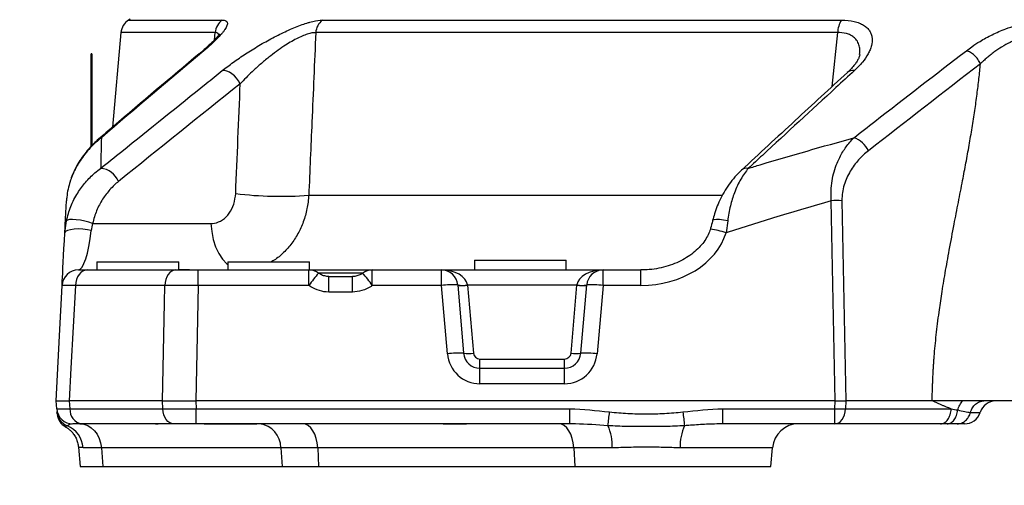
# Model space of a CAD drawing. Extents: x 0 to 8410, y 0 to 5940.
# Tile 8 of 158: x 652 to 952, y 1527 to 1669. Entities that reach past the tile are written whole.
import ezdxf

# ---------------------------------------------------------------- set-up
doc = ezdxf.new("R2010")
doc.units = 0
doc.header["$LTSCALE"] = 10
doc.layers.get('0').update_dxf_attribs({"linetype": 'CONTINUOUS'})
doc.styles.add('SLDTEXTSTYLE0', font='TXT', dxfattribs={"width": 0.605})
doc.dimstyles.new('SLDDIMSTYLE1', dxfattribs={"dimtxt": 50, "dimasz": 50, "dimexe": 0, "dimexo": 0.0625, "dimgap": 12.5, "dimtad": 1, "dimdec": 1, "dimrnd": 1e-09, "dimzin": 12, "dimtxsty": 'SLDTEXTSTYLE0', "dimsah": 1, "dimcen": 0.09, "dimazin": 3, "dimtfac": 1, "dimtofl": 0, "dimtmove": 0, "dimatfit": 3, "dimtolj": 1, "dimtzin": 12})

# ---------------------------------------------------------------- blocks, each defined once
blk = doc.blocks.new('_D_20')
at = {"color": 7, "linetype": 'CONTINUOUS'}
for p, q in [((286.65, 2500.02), (286.65, 1272.39)), ((1938.65, 2492.02), (1938.65, 1272.39)), ((1938.65, 1287.39), (286.65, 1287.39))]:
    blk.add_line(p, q, dxfattribs=at)
for points in [[(286.65, 1287.39), (336.65, 1279.89), (336.65, 1294.89)], [(1938.65, 1287.39), (1888.65, 1294.89), (1888.65, 1279.89)]]:
    blk.add_solid(points, dxfattribs=at)
at = {"color": 7, "linetype": 'CONTINUOUS', "insert": (1036.26, 1351.84), "char_height": 50, "attachment_point": 1, "style": 'SLDTEXTSTYLE0'}
blk.add_mtext('1652', dxfattribs=at)

msp = doc.modelspace()

# ---------------------------------------------------------------- linework, layer by layer
at = {"color": 7, "linetype": 'CONTINUOUS'}
for p, q in [((685.289582, 1669.622039), (684.836736, 1669.341196)), ((682.491025, 1665.527796), (679.966172, 1636.668687)), ((673.34803, 1630.754192), (673.34803, 1659.02174)), ((673.64802, 1659.02174), (673.34803, 1659.02174)), ((673.64802, 1659.02174), (673.64802, 1631.080409)), ((665.337791, 1604.345393), (665.818533, 1608.035495)), ((675.14803, 1595.521738), (675.14803, 1593.021737)), ((675.14803, 1595.521738), (687.648019, 1595.521738)), ((687.648019, 1595.521738), (700.148007, 1595.521738)), ((700.148007, 1593.021737), (700.148007, 1595.521738)), ((715.148022, 1595.521738), (715.148022, 1593.021737)), ((715.148022, 1595.521738), (727.64801, 1595.521738)), ((727.64801, 1595.521738), (740.148028, 1595.521738)), ((740.148028, 1593.021737), (740.148028, 1595.521738)), ((790.608903, 1596.021739), (790.608903, 1593.021737)), ((790.608903, 1596.021739), (818.6089, 1596.021739)), ((818.6089, 1593.021737), (818.6089, 1596.021739)), ((672.198495, 1593.021737), (699.309399, 1593.021737)), ((699.309399, 1593.021737), (700.148007, 1593.021737)), ((703.418633, 1593.021737), (700.148007, 1593.096924)), ((706.148376, 1593.021737), (739.966472, 1593.021737)), ((739.966472, 1593.021737), (759.329578, 1593.021737)), ((759.329578, 1593.021737), (780.441692, 1593.021737)), ((780.441692, 1593.021737), (829.85433, 1593.021737)), ((829.85433, 1593.021737), (841.451486, 1593.021737)), ((746.057441, 1591.021736), (753.238579, 1591.021736)), ((785.422673, 1588.457518), (787.248691, 1567.585961)), ((823.04733, 1567.585961), (824.873348, 1588.457518)), ((792.229673, 1563.021737), (818.066379, 1563.021737)), ((662.861129, 1550.58596), (662.648013, 1553.021689)), ((695.171555, 1553.021737), (666.699698, 1553.021737)), ((705.416938, 1553.021737), (705.402484, 1553.021689)), ((900.791382, 1553.021737), (705.416938, 1553.021737)), ((930.442562, 1553.021737), (904.053619, 1553.021737)), ((698.672345, 1546.021738), (670.537403, 1546.021738)), ((819.67034, 1546.021738), (705.486765, 1546.021738)), ((900.716668, 1546.021738), (866.432806, 1546.021738)), ((933.011939, 1546.021738), (900.716668, 1546.021738)), ((935.078656, 1546.021738), (933.011939, 1546.021738)), ((669.504841, 1538.873727), (670.016816, 1533.021738)), ((881.16399, 1533.021738), (881.662434, 1538.718984)), ((670.016816, 1533.021738), (676.913937, 1533.021738)), ((676.913937, 1533.021738), (731.736591, 1533.021738)), ((731.736591, 1533.021738), (742.924621, 1533.021738)), ((742.924621, 1533.021738), (821.184655, 1533.021738)), ((821.184655, 1533.021738), (881.16399, 1533.021738))]:
    msp.add_line(p, q, dxfattribs=at)
at = {"color": 8, "linetype": 'CONTINUOUS'}
for p, q in [((684.836736, 1669.341196), (713.482013, 1669.341196)), ((744.065305, 1669.341196), (902.752956, 1669.341196)), ((711.287459, 1665.527796), (682.491025, 1665.527796)), ((711.044212, 1663.242047), (711.287459, 1665.52793)), ((901.574796, 1665.527796), (742.036929, 1665.527796)), ((899.934714, 1649.116119), (901.574796, 1665.527796)), ((707.877984, 1660.017063), (707.094988, 1659.572144)), ((739.905199, 1615.842846), (866.218498, 1615.842846)), ((900.791382, 1553.021737), (899.599304, 1614.194055)), ((902.861541, 1614.194055), (904.053619, 1553.021737)), ((673.854192, 1607.236696), (710.011294, 1607.236696)), ((867.955019, 1608.035495), (867.443343, 1604.345393)), ((706.148376, 1588.283417), (706.148376, 1593.021737)), ((739.966472, 1588.283417), (739.966472, 1593.021737)), ((759.329578, 1588.283417), (759.329578, 1593.021737)), ((780.441692, 1588.283417), (780.441692, 1593.021737)), ((829.85433, 1588.283417), (829.85433, 1593.021737)), ((841.451486, 1588.283417), (841.451486, 1593.021737)), ((756.444266, 1592.021738), (743.024191, 1592.021738)), ((746.057441, 1586.283417), (746.057441, 1591.021736)), ((753.238579, 1586.283417), (753.238579, 1591.021736)), ((695.889881, 1588.283417), (668.559989, 1588.283417)), ((739.966472, 1588.283417), (706.148376, 1588.283417)), ((753.238579, 1586.283417), (746.057441, 1586.283417)), ((780.441692, 1588.283417), (759.329578, 1588.283417)), ((782.26774, 1567.41186), (780.441692, 1588.283417)), ((788.41125, 1588.457518), (788.423439, 1588.370522)), ((788.423439, 1588.370522), (790.237298, 1567.638156)), ((821.872612, 1588.370522), (788.423439, 1588.370522)), ((820.058753, 1567.638156), (821.872612, 1588.370522)), ((821.872612, 1588.370522), (821.884771, 1588.457518)), ((829.85433, 1588.283417), (828.028312, 1567.41186)), ((841.451486, 1588.283417), (829.85433, 1588.283417)), ((792.229673, 1563.021737), (792.229673, 1565.81247)), ((792.229673, 1565.81247), (818.066379, 1565.81247)), ((818.066379, 1563.021737), (818.066379, 1565.81247)), ((792.229673, 1558.283418), (792.229673, 1563.021737)), ((818.066379, 1558.283418), (818.066379, 1563.021737)), ((818.066379, 1558.283418), (792.229673, 1558.283418)), ((666.689595, 1553.021687), (666.904082, 1550.58596)), ((695.265134, 1550.58596), (695.182344, 1553.021687)), ((705.402484, 1553.021689), (705.486765, 1550.58596)), ((900.716668, 1550.58596), (900.795912, 1553.021723)), ((904.050192, 1553.021723), (903.970947, 1550.58596)), ((666.904082, 1550.58596), (695.265134, 1550.58596)), ((705.486765, 1550.58596), (819.67034, 1550.58596)), ((705.486765, 1546.021738), (705.486765, 1550.58596)), ((819.67034, 1546.021738), (819.67034, 1550.58596)), ((866.432806, 1550.58596), (900.716668, 1550.58596)), ((866.432806, 1546.021738), (866.432806, 1550.58596)), ((900.716668, 1546.021738), (900.716668, 1550.58596)), ((903.970947, 1550.58596), (936.266219, 1550.58596)), ((693.180998, 1545.93356), (692.813983, 1546.021738)), ((693.883707, 1545.93356), (693.180998, 1545.93356)), ((722.576162, 1545.93356), (707.952937, 1545.93356)), ((722.576162, 1545.93356), (722.209146, 1546.021738)), ((782.910278, 1545.93356), (782.653173, 1546.021738)), ((788.123658, 1545.93356), (782.910278, 1545.93356)), ((788.123658, 1545.93356), (787.866553, 1546.021738)), ((676.505705, 1538.718984), (670.937141, 1538.718984)), ((731.328359, 1538.718984), (676.505705, 1538.718984)), ((676.505705, 1538.718984), (676.913937, 1533.021738)), ((742.638638, 1538.718984), (731.328359, 1538.718984)), ((731.328359, 1538.718984), (731.736591, 1533.021738)), ((820.898672, 1538.718984), (742.638638, 1538.718984)), ((742.638638, 1538.718984), (742.924621, 1533.021738)), ((832.68105, 1538.718984), (820.898672, 1538.718984)), ((820.898672, 1538.718984), (821.184655, 1533.021738)), ((881.662434, 1538.718984), (853.422096, 1538.718984))]:
    msp.add_line(p, q, dxfattribs=at)
at = {"color": 8, "linetype": 'CONTINUOUS', "flags": 128}
for points in [[(712.452521, 1664.850284), (712.449005, 1664.941882), (712.083866, 1665.376757), (711.76972, 1665.489157), (711.289813, 1665.52781), (711.289784, 1665.52781), (711.289784, 1665.52781)], [(718.971332, 1649.939817), (718.471577, 1650.798959), (717.861881, 1651.611728), (717.167487, 1652.344485), (716.417124, 1652.966899), (715.641847, 1653.453228), (714.873751, 1653.783341), (714.144608, 1653.943573), (713.484605, 1653.927301)], [(676.511904, 1633.426112), (676.006099, 1633.231168), (675.631156, 1632.97454)], [(673.854192, 1607.236696), (672.732642, 1607.619752), (671.462109, 1607.955602), (670.135667, 1608.219658), (668.850382, 1608.392594), (667.700341, 1608.461742), (666.769793, 1608.422046), (666.126808, 1608.276409), (665.818533, 1608.035495)], [(710.011294, 1607.236696), (710.229059, 1604.732555), (710.709532, 1602.321823), (711.439063, 1600.072947), (712.39694, 1598.049802), (713.555922, 1596.309831), (714.883169, 1594.902442), (715.148022, 1594.678779)], [(867.955019, 1608.035495), (866.65993, 1608.276409), (865.478536, 1608.422046), (864.497324, 1608.461742), (863.788118, 1608.392594), (863.402834, 1608.219658), (863.3446, 1608.115961)], [(673.429599, 1605.068219), (672.23533, 1605.328252), (670.894673, 1605.492619), (669.510683, 1605.548699), (668.189754, 1605.492179), (667.033394, 1605.32741), (666.130474, 1605.067042), (665.550401, 1604.731095), (665.337791, 1604.345393)], [(672.198495, 1593.021737), (671.511074, 1592.931942), (670.84836, 1592.665785), (670.234134, 1592.232824), (669.69048, 1591.648609), (669.236889, 1590.934125), (668.889692, 1590.115038), (668.661317, 1589.22076), (668.559989, 1588.283417)], [(699.309399, 1593.021737), (698.663344, 1592.931942), (698.040535, 1592.665785), (697.463264, 1592.232824), (696.952333, 1591.648609), (696.526041, 1590.934125), (696.199735, 1590.115038), (695.985099, 1589.22076), (695.889881, 1588.283417)], [(668.559989, 1588.283417), (667.229792, 1563.069603), (666.699698, 1553.021737)], [(695.171555, 1553.021737), (695.781639, 1582.97388), (695.889881, 1588.283417)], [(706.148376, 1588.283417), (705.829134, 1572.901), (705.416938, 1553.021737)], [(698.672345, 1546.021738), (698.041727, 1546.107463), (697.432717, 1546.361699), (696.866234, 1546.775727), (696.361651, 1547.335351), (695.936342, 1548.021382), (695.604821, 1548.810295), (695.378503, 1549.675037), (695.265134, 1550.58596)], [(900.716668, 1546.021738), (901.318988, 1546.107463), (901.900654, 1546.361699), (902.441715, 1546.775727), (902.923619, 1547.335351), (903.329855, 1548.021382), (903.646489, 1548.810295), (903.86266, 1549.675037), (903.970947, 1550.58596)], [(669.978371, 1546.021738), (671.186467, 1545.884578), (672.353169, 1545.477801), (673.43842, 1544.815355), (674.404999, 1543.919956), (675.219824, 1542.822308), (675.854912, 1541.560047), (676.288476, 1540.176458), (676.505705, 1538.718984)], [(742.638638, 1538.718984), (742.486467, 1540.176458), (742.182752, 1541.560047), (741.737863, 1542.822308), (741.167059, 1543.919956), (740.48995, 1544.815355), (739.729693, 1545.477801), (738.912424, 1545.884578), (738.066127, 1546.021738)], [(820.898672, 1538.718984), (820.746531, 1540.176458), (820.442786, 1541.560047), (819.997897, 1542.822308), (819.427123, 1543.919956), (818.749984, 1544.815355), (817.989757, 1545.477801), (817.172458, 1545.884578), (816.326162, 1546.021738)]]:
    msp.add_lwpolyline(points, dxfattribs=at)
at = {"color": 7, "linetype": 'CONTINUOUS', "flags": 128}
for points in [[(664.495995, 1588.283417), (664.504161, 1588.438922), (664.528479, 1588.903011), (664.568593, 1589.668476), (664.623877, 1590.723408), (664.693465, 1592.051399), (664.776316, 1593.631809), (664.871057, 1595.440053), (664.976289, 1597.448018), (665.090372, 1599.624475), (665.211489, 1601.935578), (665.337791, 1604.345393)], [(662.648013, 1553.021737), (663.689842, 1572.901), (664.495995, 1588.283417)]]:
    msp.add_lwpolyline(points, dxfattribs=at)
at = {"color": 7, "linetype": 'CONTINUOUS'}
for centre, radius, start, end in [((687.472, 1665.092023), 5, 121.80643182, 175), ((669.489155, 1588.021738), 5, 90, 177), ((739.966459, 1588.021738), 5, 53.98562803, 90), ((759.329583, 1588.021738), 5, 90, 126.01437197), ((780.441705, 1588.021738), 5, 5, 90), ((829.854337, 1588.021738), 5, 90, 175), ((792.229677, 1568.021738), 5, 185, 270), ((818.066365, 1568.021738), 5, 270, 355), ((949.871526, 1548.021769), 4.999969, 90.02744293, 162.61871749), ((667.842097, 1551.021738), 5, 185, 270), ((667.975075, 1549.501793), 5, 186.75471048, 240.59898559), ((940.332152, 1551.021738), 5.000004, 269.99999662, 342.37517171), ((889.631992, 1538.021738), 8, 90, 175)]:
    msp.add_arc(centre, radius, start, end, dxfattribs=at)
at = {"color": 8, "linetype": 'CONTINUOUS'}
for centre, radius, start, end in [((747.174596, 1665.241187), 5.145655, 127.17529765, 176.8070247), ((908.315561, 1665.533917), 6.740768, 145.61062632, 180.05202851), ((906.185163, 1651.420134), 2.55459, 78.94278236, 130.86046732), ((904.304234, 1626.519388), 7.259556, 23.7109567, 72.06336815), ((675.80302, 1617.658192), 6.42595, 22.1177033, 85.58957485), ((873.792377, 1621.571865), 2.534118, 79.69583453, 131.05887928), ((731.376167, 1728.942983), 113.421273, 263.00827406, 274.31258819), ((901.230422, 1538.674899), 75.536769, 88.76267593, 91.23732407), ((859.581386, 1582.820132), 22.916092, 69.93561927, 82.28754533), ((768.963316, 1568.777685), 34.946967, 138.21116875, 146.07188262), ((730.318752, 1568.767205), 34.964418, 33.92957771, 41.78637063), ((783.767997, 1564.458099), 24.056394, 86.05589843, 97.94781801), ((786.916962, 1597.105744), 8.776372, 260.19690853, 279.80309147), ((786.740841, 1599.125861), 10.886159, 263.10980715, 278.89145641), ((823.555213, 1599.126044), 10.886341, 261.10867636, 276.89006008), ((823.37906, 1597.10563), 8.77626, 260.19678232, 279.80321768), ((826.528017, 1564.457884), 24.056607, 82.05223496, 93.9440486), ((792.229677, 1568.283418), 10, 185, 270), ((785.594029, 1543.586717), 24.056218, 86.05590236, 97.94783801), ((788.554693, 1578.393929), 10.886588, 263.10996017, 278.89114065), ((792.229677, 1567.812468), 2, 185, 270), ((818.066365, 1567.812468), 2, 270, 355), ((818.066365, 1568.283418), 10, 270, 355), ((821.741338, 1578.393496), 10.886157, 261.10861408, 276.89026515), ((824.701999, 1543.586327), 24.056607, 82.05223496, 93.9440486), ((671.24606, 1550.314113), 4.35048, 176.41744004, 260.62520746), ((902.343807, 1595.95318), 45.39639, 267.94591126, 272.05408874), ((667.889982, 1550.090635), 4.966557, 185.08036106, 249.24863891), ((603.03895, 1574.735362), 230.172839, 352.68939306, 353.74340611), ((1082.902841, 1574.714551), 230.010176, 186.25582117, 187.31057876), ((662.987434, 1538.119633), 7.972269, 4.31153179, 66.78263671), ((724.058682, 1538.801249), 7.270142, 359.35165378, 83.21472104), ((817.945719, 1539.280259), 14.746017, 357.81863159, 24.71770947), ((868.15774, 1539.280256), 14.74633, 155.28283641, 182.18131079)]:
    msp.add_arc(centre, radius, start, end, dxfattribs=at)
for centre, major_axis, ratio, start_param, end_param in [((670.53731, 1608.021738), (1.096463, 14.998239), 0.2096321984, 3.1569168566, 4.5295170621), ((842.306523, 1608.283418), (25.793294, 1.645817), 0.7727654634, 4.6300049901, 6.0026051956), ((780.441705, 1588.021738), (8, 0), 0.625, 0.0872664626, 1.5707963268), ((829.854337, 1588.021738), (8, 0), 0.625, 1.5707963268, 3.054326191)]:
    msp.add_ellipse(centre, major_axis=major_axis, ratio=ratio, start_param=start_param, end_param=end_param, dxfattribs=at)
at = {"color": 7, "linetype": 'CONTINUOUS'}
for centre, major_axis, ratio, start_param, end_param in [((901.483722, 1517.231966), (-0.706122, 35.789636), 0.1396778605, 6.2795244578, 6.2804294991), ((900.784575, 1553.109213), (5.001584, -0.032599), 0.0174769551, 4.7147682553, 5.4239302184), ((901.483722, 1517.231966), (2.598748, 35.788727), 0.1052365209, 0.0076414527, 0.008546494), ((775.800986, 1538.021738), (19.853336, 0.779618), 0.401036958, 1.4647618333, 1.4731891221)]:
    msp.add_ellipse(centre, major_axis=major_axis, ratio=ratio, start_param=start_param, end_param=end_param, dxfattribs=at)
at = {"color": 8, "linetype": 'CONTINUOUS'}
for points, knots in [([(713.482022, 1669.341191), (713.931017, 1669.341191), (714.285175, 1669.274515), (714.789706, 1669.019139), (714.943824, 1668.831117), (715.035311, 1668.463724), (715.042422, 1668.326972), (715.009988, 1668.02508), (714.970235, 1667.860228), (714.786101, 1667.334552), (714.577037, 1666.93995), (714.147206, 1666.28932), (713.984464, 1666.062608), (713.621361, 1665.590299), (713.420372, 1665.34406), (712.77312, 1664.589959), (712.280494, 1664.063502), (710.64529, 1662.42419), (709.346475, 1661.251887), (707.87799, 1660.017058)], [0, 0, 0, 0, 0.125, 0.125, 0.25, 0.25, 0.3125, 0.3125, 0.375, 0.375, 0.5, 0.5, 0.5625, 0.5625, 0.625, 0.625, 0.75, 0.75, 1, 1, 1, 1]), ([(713.482022, 1669.341191), (712.867551, 1668.933428), (712.343555, 1668.370692), (711.585889, 1667.052738), (711.3528, 1666.298529), (711.289782, 1665.527804)], [0, 0, 0, 0, 0.5, 0.5, 1, 1, 1, 1]), ([(713.484606, 1653.927302), (714.539192, 1654.771967), (715.662572, 1655.622569), (717.449256, 1656.907576), (718.06386, 1657.338782), (719.31822, 1658.197404), (719.956598, 1658.623953), (721.905542, 1659.895214), (723.24949, 1660.731668), (725.340032, 1661.967345), (726.046399, 1662.374162), (727.462165, 1663.167348), (728.173962, 1663.555151), (729.605981, 1664.311879), (730.326198, 1664.680816), (731.776061, 1665.397624), (732.495542, 1665.740441), (733.920443, 1666.391731), (734.626315, 1666.700441), (736.02386, 1667.280563), (736.717421, 1667.552446), (738.053066, 1668.041267), (738.699541, 1668.260145), (739.635455, 1668.547674), (739.941778, 1668.636701), (740.542617, 1668.800451), (740.837524, 1668.875212), (742.257397, 1669.206132), (743.240472, 1669.341191), (744.065299, 1669.341191)], [0, 0, 0, 0, 0.125, 0.125, 0.1875, 0.1875, 0.25, 0.25, 0.375, 0.375, 0.4375, 0.4375, 0.5, 0.5, 0.5625, 0.5625, 0.625, 0.625, 0.6875, 0.6875, 0.75, 0.75, 0.8125, 0.8125, 0.84375, 0.84375, 0.875, 0.875, 1, 1, 1, 1]), ([(902.752962, 1669.341191), (904.178098, 1669.341191), (905.459056, 1669.20518), (906.886608, 1668.872195), (907.16442, 1668.796957), (907.694873, 1668.632101), (907.94788, 1668.542507), (908.671951, 1668.253281), (909.108193, 1668.033283), (909.696956, 1667.665163), (909.882243, 1667.536082), (910.231194, 1667.2654), (910.394986, 1667.123551), (910.848178, 1666.685782), (911.102134, 1666.375905), (911.522949, 1665.723864), (911.689759, 1665.381682), (911.94117, 1664.667139), (912.025627, 1664.292759), (912.157289, 1663.152629), (912.088212, 1662.36408), (911.782176, 1661.145567), (911.646039, 1660.733371), (911.391898, 1660.10635), (911.298845, 1659.895885), (911.096075, 1659.472054), (910.986069, 1659.258184), (910.398497, 1658.189318), (909.809895, 1657.335185), (908.760526, 1656.055439), (908.382772, 1655.629097), (907.570761, 1654.776858), (907.135631, 1654.350242), (906.675109, 1653.927302)], [0, 0, 0, 0, 0.125, 0.125, 0.15625, 0.15625, 0.1875, 0.1875, 0.25, 0.25, 0.28125, 0.28125, 0.3125, 0.3125, 0.375, 0.375, 0.4375, 0.4375, 0.5, 0.5, 0.625, 0.625, 0.6875, 0.6875, 0.71875, 0.71875, 0.75, 0.75, 0.875, 0.875, 0.9375, 0.9375, 1, 1, 1, 1]), ([(940.892329, 1660.017063), (941.439352, 1660.425333), (942.749508, 1661.403167), (945.327465, 1663.073555), (948.753447, 1664.946506), (952.51072, 1666.56744), (956.103616, 1667.760085), (959.547969, 1668.619903), (963.209683, 1669.218137), (965.660519, 1669.300182), (966.885706, 1669.341196)], [0, 0, 0, 0, 0.0837732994, 0.2006428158, 0.3579085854, 0.5149684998, 0.6283286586, 0.7416232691, 0.8708359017, 1, 1, 1, 1]), ([(742.036929, 1665.527796), (741.668864, 1665.517263), (740.917616, 1665.495766), (739.483167, 1665.116023), (737.87294, 1664.498181), (736.11132, 1663.647656), (734.232457, 1662.590765), (732.166673, 1661.287118), (729.973645, 1659.759345), (727.544323, 1657.912499), (725.046163, 1655.841557), (722.015495, 1653.121978), (720.132383, 1651.153501), (718.971332, 1649.939817)], [0, 0, 0, 0, 0.0651194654, 0.132913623, 0.1995310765, 0.268285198, 0.3410939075, 0.4154894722, 0.5047471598, 0.59561686, 0.706320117, 0.8189288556, 1, 1, 1, 1]), ([(742.036929, 1665.527796), (741.644782, 1656.41781), (740.931884, 1639.856414), (740.223789, 1623.294493), (739.905199, 1615.842846)], [0, 0, 0, 0, 0.5500735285, 1, 1, 1, 1]), ([(908.254957, 1658.861538), (908.317483, 1659.498956), (908.433543, 1660.68212), (907.988627, 1662.240724), (907.261329, 1663.478536), (906.195953, 1664.440029), (904.639151, 1665.237216), (902.97435, 1665.542198), (901.768223, 1665.529786), (901.574796, 1665.527796)], [0, 0, 0, 0, 0.1824170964, 0.3385988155, 0.498724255, 0.6256049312, 0.7565239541, 0.9609535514, 1, 1, 1, 1]), ([(966.051153, 1665.527804), (965.930702, 1665.528867), (965.805917, 1665.528806), (965.560115, 1665.526359), (965.190849, 1665.519256), (964.819912, 1665.502001), (964.075846, 1665.454271), (963.576882, 1665.404848), (962.573232, 1665.271917), (962.068545, 1665.188408), (961.053464, 1664.987743), (960.541976, 1664.870182), (959.022284, 1664.473547), (958.037935, 1664.15409), (956.598074, 1663.604934), (956.124278, 1663.41013), (955.18834, 1662.998289), (954.724796, 1662.780467), (953.371738, 1662.105859), (952.513329, 1661.625683), (950.868945, 1660.614934), (950.083085, 1660.084278), (948.951608, 1659.255515), (948.581671, 1658.973211), (947.861202, 1658.401929), (947.510465, 1658.112856), (946.826402, 1657.52846), (946.493078, 1657.233137), (946.005149, 1656.785862), (945.764202, 1656.561151), (945.527612, 1656.334898), (945.370837, 1656.183727), (945.292152, 1656.107216), (945.21548, 1656.032057)], [0, 0, 0, 0, 0.015625, 0.015625, 0.03125, 0.0625, 0.0625, 0.125, 0.125, 0.1875, 0.1875, 0.25, 0.25, 0.375, 0.375, 0.4375, 0.4375, 0.5, 0.5, 0.625, 0.625, 0.75, 0.75, 0.8125, 0.8125, 0.875, 0.875, 0.9375, 0.9375, 0.96875, 0.984375, 0.984375, 1, 1, 1, 1]), ([(906.539922, 1633.426112), (908.672496, 1635.089309), (920.099199, 1644.00101), (931.565771, 1652.833217), (940.892329, 1660.017063)], [0, 0, 0, 0, 0.1866307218, 1, 1, 1, 1]), ([(945.212258, 1656.029578), (944.994227, 1656.498391), (944.718672, 1656.962501), (944.080989, 1657.833355), (943.718978, 1658.23994), (942.946025, 1658.95341), (942.535225, 1659.260164), (941.707428, 1659.742013), (941.290582, 1659.917019), (940.892327, 1660.017065)], [0, 0, 0, 0, 0.25, 0.25, 0.5, 0.5, 0.75, 0.75, 1, 1, 1, 1]), ([(930.442568, 1553.021738), (930.453716, 1553.531609), (930.475741, 1554.538942), (930.517242, 1556.030448), (930.564507, 1557.484044), (930.618128, 1558.899675), (930.67795, 1560.277355), (930.744017, 1561.617081), (930.816304, 1562.918856), (930.894864, 1564.182672), (930.979509, 1565.408567), (931.124727, 1567.295723), (931.354976, 1569.885556), (931.698714, 1573.217767), (932.100171, 1576.639282), (932.643835, 1580.815462), (933.406155, 1585.96275), (934.452095, 1592.298555), (935.714401, 1599.391097), (936.866558, 1605.480155), (937.804919, 1610.325417), (938.454191, 1613.676205), (939.105131, 1617.02634), (939.716871, 1620.152677), (940.278943, 1623.057309), (940.782832, 1625.741466), (941.273807, 1628.424482), (941.75094, 1631.106713), (942.215987, 1633.791615), (942.662303, 1636.461594), (943.082704, 1639.099144), (943.474282, 1641.681217), (943.83682, 1644.207891), (944.170327, 1646.679158), (944.474969, 1649.094986), (944.750105, 1651.455514), (944.998052, 1653.760243), (945.141589, 1655.280936), (945.2124, 1656.031136)], [0, 0, 0, 0, 0.0144699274, 0.0285876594, 0.0423537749, 0.0557688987, 0.0688337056, 0.0815489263, 0.0939153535, 0.105933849, 0.1176053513, 0.1289308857, 0.1599153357, 0.1918585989, 0.2247714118, 0.2586635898, 0.3127962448, 0.374589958, 0.4440662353, 0.52124016, 0.5542505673, 0.5872609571, 0.6202713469, 0.6532817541, 0.6797229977, 0.7061081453, 0.7324381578, 0.7587140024, 0.7849366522, 0.8112200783, 0.8369005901, 0.8619804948, 0.8864622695, 0.9103485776, 0.9336422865, 0.9563464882, 0.9784645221, 1, 1, 1, 1]), ([(676.297178, 1624.065113), (678.445294, 1625.793707), (689.185858, 1634.436663), (701.581432, 1644.391184), (711.834187, 1652.605084), (713.484605, 1653.927301)], [0, 0, 0, 0, 0.1733877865, 0.8669375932, 1, 1, 1, 1]), ([(906.675106, 1653.927301), (904.799599, 1652.204293), (895.422064, 1643.58925), (884.61313, 1633.632982), (875.683152, 1625.391734), (874.245664, 1624.065113)], [0, 0, 0, 0, 0.1733874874, 0.8669374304, 1, 1, 1, 1]), ([(676.511904, 1633.426112), (675.344201, 1632.437303), (672.971838, 1630.428391), (670.250068, 1626.926564), (668.238913, 1623.405891), (667.03915, 1620.467929), (666.294626, 1617.732275), (665.961703, 1615.756379), (665.879782, 1614.568729), (665.853938, 1614.194055)], [0, 0, 0, 0, 0.22118985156, 0.4493800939, 0.59847978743, 0.75144911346, 0.85132700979, 0.95309732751, 1, 1, 1, 1]), ([(676.511904, 1633.426112), (676.451643, 1630.735971), (676.383681, 1627.702081), (676.305982, 1624.435254), (676.297178, 1624.065113)], [0, 0, 0, 0, 0.8866971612, 1, 1, 1, 1]), ([(874.245664, 1624.065113), (875.460424, 1624.435254), (886.181782, 1627.702081), (896.972141, 1630.735971), (906.539922, 1633.426112)], [0, 0, 0, 0, 0.1133028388, 1, 1, 1, 1]), ([(899.599304, 1614.194055), (899.552901, 1615.212054), (899.458476, 1617.28355), (899.802568, 1620.269777), (900.441655, 1623.098157), (901.489816, 1626.102102), (903.061441, 1629.182998), (904.86447, 1631.693861), (906.104875, 1632.976317), (906.539922, 1633.426112)], [0, 0, 0, 0, 0.1271983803, 0.2588323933, 0.3853416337, 0.5144762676, 0.7025020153, 0.8956584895, 1, 1, 1, 1]), ([(910.950986, 1629.438623), (909.889491, 1628.608247), (908.890953, 1627.682579), (907.036149, 1625.615895), (906.17881, 1624.476504), (905.037122, 1622.548972), (904.68742, 1621.879836), (904.061869, 1620.484348), (903.785457, 1619.757502), (903.323446, 1618.231136), (903.143427, 1617.448665), (902.904744, 1615.850861), (902.845171, 1615.033919), (902.861537, 1614.194057)], [0, 0, 0, 0, 0.25, 0.25, 0.5, 0.5, 0.625, 0.625, 0.75, 0.75, 0.875, 0.875, 1, 1, 1, 1]), ([(665.818533, 1608.035495), (666.216656, 1609.512474), (667.029632, 1612.528497), (669.122139, 1616.461992), (671.639593, 1619.884893), (674.060188, 1622.346401), (675.701463, 1623.607417), (676.297178, 1624.065113)], [0, 0, 0, 0, 0.2238703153, 0.4571479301, 0.6653862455, 0.8785490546, 1, 1, 1, 1]), ([(874.245664, 1624.065113), (873.458661, 1623.024592), (871.855983, 1620.905642), (870.033753, 1616.93485), (868.648178, 1612.620624), (868.188993, 1609.583193), (867.955019, 1608.035495)], [0, 0, 0, 0, 0.264891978, 0.5394345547, 0.7653226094, 1, 1, 1, 1]), ([(681.756091, 1620.077627), (680.82802, 1619.331142), (679.957102, 1618.503702), (678.330051, 1616.686235), (677.573726, 1615.696479), (676.537728, 1614.072339), (676.208509, 1613.505965), (675.60029, 1612.34652), (675.319424, 1611.750821), (674.551743, 1609.912231), (674.137552, 1608.619424), (673.854183, 1607.236699)], [0, 0, 0, 0, 0.25, 0.25, 0.5, 0.5, 0.625, 0.625, 0.75, 0.75, 1, 1, 1, 1]), ([(710.011294, 1607.236696), (710.358006, 1607.254745), (711.589325, 1607.318844), (713.623788, 1608.16775), (715.701103, 1610.208813), (717.169853, 1613.035294), (717.4365, 1615.255054), (717.569848, 1616.365139)], [0, 0, 0, 0, 0.0902071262, 0.3203635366, 0.5482618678, 0.7740891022, 1, 1, 1, 1]), ([(739.905199, 1615.842846), (739.764032, 1614.469668), (739.477608, 1611.68351), (738.325269, 1607.722782), (736.663945, 1604.024189), (734.523399, 1600.734097), (731.906101, 1597.95836), (729.829635, 1596.213392), (728.568166, 1595.603574), (728.39888, 1595.521738)], [0, 0, 0, 0, 0.1601513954, 0.324944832, 0.4844976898, 0.6486204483, 0.8091847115, 0.9743930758, 1, 1, 1, 1]), ([(899.599304, 1614.194055), (894.046375, 1612.557236), (883.292947, 1609.387482), (872.609836, 1605.988962), (867.443343, 1604.345393)], [0, 0, 0, 0, 0.5163868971, 1, 1, 1, 1]), ([(668.559989, 1588.283417), (667.963164, 1588.288931), (666.747813, 1588.30016), (665.526207, 1588.304553), (664.755078, 1588.300505), (664.512224, 1588.291774), (664.498574, 1588.284745), (664.495995, 1588.283417)], [0, 0, 0, 0, 0.2454839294, 0.4998936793, 0.7203304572, 0.9471538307, 1, 1, 1, 1]), ([(706.148376, 1588.283417), (705.223733, 1588.288933), (703.34082, 1588.300166), (700.720488, 1588.304551), (698.347217, 1588.300505), (696.812364, 1588.291774), (696.03649, 1588.284745), (695.889881, 1588.283417)], [0, 0, 0, 0, 0.2454817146, 0.4998906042, 0.7203306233, 0.947153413, 1, 1, 1, 1]), ([(746.057441, 1586.283417), (746.035408, 1586.283464), (745.057026, 1586.28556), (743.108052, 1586.581299), (741.123975, 1587.476214), (740.149664, 1588.155665), (739.966472, 1588.283417)], [0, 0, 0, 0, 0.0101694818, 0.4515713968, 0.8968831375, 1, 1, 1, 1]), ([(759.329578, 1588.283417), (759.316631, 1588.274034), (758.356966, 1587.578487), (756.372809, 1586.548041), (754.219261, 1586.366216), (753.238579, 1586.283417)], [0, 0, 0, 0, 0.0073925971, 0.5479865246, 1, 1, 1, 1]), ([(936.259325, 1550.588559), (936.021499, 1550.679256), (935.532419, 1550.86577), (934.781704, 1551.164314), (933.992893, 1551.486078), (933.166233, 1551.831975), (932.301688, 1552.201857), (931.399127, 1552.595316), (930.785745, 1552.868713), (930.472422, 1553.008368)], [0, 0, 0, 0, 0.12213309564, 0.25116232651, 0.38709588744, 0.529940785, 0.67970305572, 0.83638793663, 1, 1, 1, 1]), ([(938.243498, 1550.251236), (938.396753, 1550.776804), (938.607483, 1551.28827), (939.121486, 1552.228615), (939.424658, 1552.65731), (939.757884, 1553.021738)], [0, 0, 0, 0, 0.5, 0.5, 1, 1, 1, 1]), ([(942.193069, 1549.521738), (942.328431, 1550.025087), (942.5325, 1550.503087), (943.0579, 1551.361189), (943.379144, 1551.741148), (944.106997, 1552.365364), (944.513485, 1552.609516), (945.371444, 1552.9378), (945.822773, 1553.021877), (946.274167, 1553.021738)], [0, 0, 0, 0, 0.25, 0.25, 0.5, 0.5, 0.75, 0.75, 1, 1, 1, 1]), ([(662.861124, 1550.585959), (662.862072, 1550.575122), (663.042003, 1550.558998), (663.559724, 1550.553407), (664.255561, 1550.55337), (664.680949, 1550.55613), (665.43004, 1550.564265), (665.698384, 1550.567647), (666.273059, 1550.575776), (666.580366, 1550.58054), (666.904084, 1550.585959)], [0, 0, 0, 0, 0.25, 0.5, 0.5, 0.75, 0.75, 0.875, 0.875, 1, 1, 1, 1]), ([(695.265136, 1550.585959), (695.95692, 1550.575122), (697.437483, 1550.558998), (699.102076, 1550.553407), (700.863705, 1550.55337), (701.763607, 1550.55613), (703.140029, 1550.564265), (703.603345, 1550.567647), (704.539159, 1550.575776), (705.01302, 1550.58054), (705.486766, 1550.585959)], [0, 0, 0, 0, 0.25, 0.5, 0.5, 0.75, 0.75, 0.875, 0.875, 1, 1, 1, 1]), ([(933.011937, 1546.021738), (933.415793, 1546.021738), (933.819522, 1546.137662), (934.572315, 1546.585735), (934.921143, 1546.917744), (935.51665, 1547.752959), (935.763142, 1548.255904), (936.120383, 1549.364685), (936.231021, 1549.970174), (936.266219, 1550.585959)], [0, 0, 0, 0, 0.25, 0.25, 0.5, 0.5, 0.75, 0.75, 1, 1, 1, 1]), ([(935.07865, 1546.021738), (935.456638, 1546.021738), (935.834527, 1546.127257), (936.543623, 1546.536352), (936.874644, 1546.839821), (937.448912, 1547.607273), (937.69201, 1548.071055), (938.060226, 1549.101678), (938.18525, 1549.668251), (938.243498, 1550.251236)], [0, 0, 0, 0, 0.25, 0.25, 0.5, 0.5, 0.75, 0.75, 1, 1, 1, 1]), ([(938.243498, 1550.251236), (939.017491, 1550.100881), (939.731605, 1549.92259), (940.719916, 1549.707628), (941.035148, 1549.644196), (941.63623, 1549.551286), (941.922016, 1549.521659), (942.193113, 1549.521738)], [0, 0, 0, 0, 0.5, 0.5, 0.75, 0.75, 1, 1, 1, 1]), ([(831.840835, 1549.650832), (833.70929, 1549.442402), (835.577746, 1549.300382), (839.314658, 1549.111534), (843.051569, 1549.020495), (846.788481, 1549.111534), (850.525392, 1549.300382), (852.393848, 1549.442402), (854.262304, 1549.650832)], [0, 0, 0, 0, 0.25, 0.25, 0.5, 0.75, 0.75, 1, 1, 1, 1]), ([(938.112635, 1546.021738), (938.56396, 1546.021738), (939.01521, 1546.105919), (939.873018, 1546.434332), (940.279434, 1546.67851), (941.007173, 1547.302708), (941.328375, 1547.682623), (941.853741, 1548.540588), (942.057817, 1549.018494), (942.193215, 1549.521738)], [0, 0, 0, 0, 0.25, 0.25, 0.5, 0.5, 0.75, 0.75, 1, 1, 1, 1]), ([(942.193111, 1549.521738), (942.403597, 1549.521738), (943.182086, 1549.521738), (944.215569, 1549.521738), (944.998037, 1549.521738), (945.0326, 1549.521738), (945.047846, 1549.521738)], [0, 0, 0, 0, 0.1153142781, 0.4264928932, 0.7470139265, 1, 1, 1, 1]), ([(666.130265, 1545.446275), (665.97461, 1545.366366), (665.662773, 1545.206279), (665.477808, 1545.152703), (665.523833, 1545.168446), (665.53556, 1545.172458)], [0, 0, 0, 0, 0.4261773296, 0.8537944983, 1, 1, 1, 1]), ([(667.84211, 1546.021738), (667.551996, 1545.98837), (666.971034, 1545.921548), (666.437964, 1545.640192), (666.19447, 1545.486738), (666.130265, 1545.446275)], [0, 0, 0, 0, 0.4234519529, 0.8479756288, 1, 1, 1, 1]), ([(724.917645, 1546.020471), (724.708181, 1546.014015), (724.394898, 1545.987294), (723.799408, 1545.957279), (723.579817, 1545.948574), (723.105191, 1545.936736), (722.849607, 1545.933559), (722.576165, 1545.933559)], [0, 0, 0, 0, 0.5, 0.5, 0.75, 0.75, 1, 1, 1, 1]), ([(782.910278, 1545.93356), (782.416588, 1545.936328), (781.795881, 1545.939808), (780.225528, 1545.970109), (778.94569, 1546.012171), (777.76532, 1546.020261), (777.591278, 1546.021454)], [0, 0, 0, 0, 0.3024698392, 0.3802897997, 0.9086258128, 1, 1, 1, 1]), ([(831.340691, 1545.446275), (828.036057, 1545.692508), (824.135582, 1545.983139), (820.262064, 1546.016623), (819.67034, 1546.021738)], [0, 0, 0, 0, 0.8472385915, 1, 1, 1, 1]), ([(854.762425, 1545.446274), (852.818769, 1545.321022), (850.869592, 1545.25586), (846.963359, 1545.174385), (845.004135, 1545.159011), (841.09022, 1545.159062), (839.135942, 1545.174446), (835.233332, 1545.255883), (833.284956, 1545.320984), (831.340701, 1545.446275)], [0, 0, 0, 0, 0.25, 0.25, 0.5, 0.5, 0.75, 0.75, 1, 1, 1, 1]), ([(866.432806, 1546.021738), (864.790679, 1545.98837), (861.50228, 1545.921549), (857.608257, 1545.640192), (855.356238, 1545.486738), (854.762425, 1545.446275)], [0, 0, 0, 0, 0.4234533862, 0.8479760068, 1, 1, 1, 1]), ([(670.937141, 1538.718984), (670.45416, 1538.768088), (669.615517, 1538.853352), (669.60799, 1538.8738), (669.604798, 1538.882472)], [0, 0, 0, 0, 0.57590854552, 1, 1, 1, 1]), ([(853.422095, 1538.718984), (851.725131, 1538.718984), (850.015677, 1538.776444), (846.56951, 1538.870835), (844.832791, 1538.907498), (842.205909, 1538.908053), (841.323734, 1538.899799), (839.569198, 1538.869666), (838.696972, 1538.847892), (836.09475, 1538.776697), (834.379223, 1538.718984), (832.681051, 1538.718984)], [0, 0, 0, 0, 0.25, 0.25, 0.5, 0.5, 0.625, 0.625, 0.75, 0.75, 1, 1, 1, 1])]:
    msp.add_open_spline(points, degree=3, knots=knots, dxfattribs=at)
at = {"color": 7, "linetype": 'CONTINUOUS'}
for points, knots in [([(712.663343, 1665.199791), (712.666218, 1665.20612), (712.677502, 1665.230961), (712.567707, 1665.032395), (712.286618, 1664.639774), (711.779713, 1664.018521), (711.031088, 1663.212928), (710.006138, 1662.205635), (708.6827, 1660.996503), (707.660162, 1660.097869), (707.05937, 1659.590649), (707.0479, 1659.580966)], [0, 0, 0, 0, 0.0327515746, 0.128550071, 0.2386249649, 0.3639046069, 0.5034703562, 0.646813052, 0.8094086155, 0.9963613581, 1, 1, 1, 1]), ([(707.07356, 1659.602006), (706.857489, 1659.420987), (697.882423, 1651.901867), (687.400408, 1643.041263), (677.165091, 1634.271032), (675.643792, 1632.967492)], [0, 0, 0, 0, 0.0205698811, 0.8544250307, 1, 1, 1, 1]), ([(908.328643, 1658.861105), (908.32205, 1658.792883), (908.305464, 1658.621235), (908.161852, 1658.100188), (907.820713, 1657.318131), (907.204089, 1656.297207), (906.313386, 1655.154225), (905.415819, 1654.159179), (904.729418, 1653.548645), (904.517715, 1653.360342)], [0, 0, 0, 0, 0.08994158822, 0.2262924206, 0.39800243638, 0.56909303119, 0.7426920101, 0.92064006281, 1, 1, 1, 1]), ([(904.526552, 1653.338906), (899.201215, 1648.44746), (888.394768, 1638.521487), (877.607769, 1628.540731), (872.136524, 1623.478417)], [0, 0, 0, 0, 0.4927926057, 1, 1, 1, 1]), ([(675.64105, 1632.961852), (675.147562, 1632.537191), (673.945342, 1631.502646), (672.289831, 1629.66542), (670.673091, 1627.574784), (669.32707, 1625.479127), (668.214735, 1623.33538), (667.441559, 1621.569854), (667.112646, 1620.49234), (667.01441, 1620.170523)], [0, 0, 0, 0, 0.1354899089, 0.3300761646, 0.4958297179, 0.6526325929, 0.80174578, 0.9407882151, 1, 1, 1, 1]), ([(872.142037, 1623.46526), (871.620065, 1622.971104), (870.440541, 1621.854437), (868.786791, 1619.829373), (867.179405, 1617.482444), (865.832407, 1615.057908), (864.748711, 1612.634044), (863.919089, 1610.356469), (863.532186, 1608.823029), (863.353928, 1608.116527)], [0, 0, 0, 0, 0.1314087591, 0.2969504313, 0.4597219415, 0.6181865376, 0.7560963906, 0.88762638, 1, 1, 1, 1]), ([(665.337791, 1604.345393), (665.423918, 1605.988962), (665.602008, 1609.387482), (665.768146, 1612.557236), (665.853938, 1614.194055)], [0, 0, 0, 0, 0.4836131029, 1, 1, 1, 1]), ([(863.341262, 1608.115611), (863.328584, 1608.057133), (863.164781, 1607.301627), (862.932298, 1606.423581), (862.682643, 1605.623217), (862.653514, 1605.529835)], [0, 0, 0, 0, 0.0689940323, 0.8913748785, 1, 1, 1, 1]), ([(862.656763, 1605.528933), (862.568579, 1605.258835), (862.2718, 1604.349827), (861.537165, 1602.841703), (860.328897, 1601.063038), (858.788587, 1599.371291), (856.932797, 1597.801002), (854.780493, 1596.391199), (852.362749, 1595.181007), (849.720491, 1594.205053), (846.9049, 1593.501551), (844.126627, 1593.091461), (842.294678, 1593.043713), (841.451486, 1593.021737)], [0, 0, 0, 0, 0.03257288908, 0.10962319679, 0.19126443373, 0.27824816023, 0.37081975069, 0.46889077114, 0.57205171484, 0.67958578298, 0.79049910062, 0.90357302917, 1, 1, 1, 1]), ([(669.489165, 1593.021737), (669.490826, 1593.021737), (669.506493, 1593.021737), (669.916928, 1593.021737), (670.977284, 1593.021737), (671.786598, 1593.021737), (672.198495, 1593.021737)], [0, 0, 0, 0, 0.0529346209, 0.4993125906, 0.7451777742, 1, 1, 1, 1]), ([(699.309399, 1593.021737), (699.407104, 1593.021737), (700.32872, 1593.021737), (701.967927, 1593.021737), (704.253011, 1593.021737), (705.509102, 1593.021737), (706.148376, 1593.021737)], [0, 0, 0, 0, 0.0529347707, 0.4993122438, 0.7451804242, 1, 1, 1, 1]), ([(746.05011, 1591.02339), (746.045679, 1591.022848), (745.618116, 1590.970559), (744.752895, 1591.167164), (743.685726, 1591.522018), (743.13359, 1591.94101), (742.926856, 1592.097891)], [0, 0, 0, 0, 0.0039809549, 0.3841841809, 0.7694227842, 1, 1, 1, 1]), ([(756.386032, 1592.063733), (756.385595, 1592.063329), (756.063012, 1591.764483), (755.246933, 1591.403308), (754.174746, 1591.042095), (753.489998, 1591.055397), (753.237774, 1591.060297)], [0, 0, 0, 0, 0.0005323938, 0.3929594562, 0.7763991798, 1, 1, 1, 1]), ([(662.648013, 1553.021689), (662.65062, 1553.020368), (662.664134, 1553.013523), (662.902232, 1553.004743), (663.656509, 1553.000691), (664.874082, 1553.004963), (666.077332, 1553.016047), (666.689595, 1553.021687)], [0, 0, 0, 0, 0.0528503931, 0.2739574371, 0.5014783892, 0.7463314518, 1, 1, 1, 1]), ([(695.182344, 1553.021687), (695.328554, 1553.020367), (696.086455, 1553.013525), (697.617442, 1553.004742), (699.953371, 1553.00069), (702.580392, 1553.004965), (704.450762, 1553.016049), (705.402484, 1553.021689)], [0, 0, 0, 0, 0.0528506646, 0.2739589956, 0.5014796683, 0.7463321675, 1, 1, 1, 1]), ([(939.757884, 1553.021738), (938.137352, 1553.021738), (936.530696, 1553.021738), (934.187548, 1553.021738), (933.417837, 1553.021738), (932.284804, 1553.021738), (931.91071, 1553.021738), (931.170457, 1553.021738), (930.803188, 1553.021738), (930.442568, 1553.021738)], [0, 0, 0, 0, 0.5, 0.5, 0.75, 0.75, 0.875, 0.875, 1, 1, 1, 1]), ([(946.274167, 1553.021738), (946.031961, 1553.021738), (945.782727, 1553.021738), (945.278778, 1553.021738), (945.023487, 1553.021738), (944.247496, 1553.021738), (943.716656, 1553.021738), (942.62824, 1553.021738), (942.070719, 1553.021738), (940.929492, 1553.021738), (940.346341, 1553.021738), (939.757884, 1553.021738)], [0, 0, 0, 0, 0.125, 0.125, 0.25, 0.25, 0.5, 0.5, 0.75, 0.75, 1, 1, 1, 1]), ([(979.001766, 1553.021738), (978.773325, 1553.021738), (978.316824, 1553.021738), (977.628561, 1553.021738), (976.938519, 1553.021738), (976.246399, 1553.021738), (975.552281, 1553.021738), (974.856145, 1553.021738), (974.157996, 1553.021738), (973.457832, 1553.021738), (972.755655, 1553.021738), (972.051464, 1553.021738), (971.345258, 1553.021738), (970.637039, 1553.021738), (969.926807, 1553.021738), (969.214561, 1553.021738), (968.500301, 1553.021738), (967.784029, 1553.021738), (967.065738, 1553.021738), (965.50655, 1553.021738), (963.105188, 1553.021738), (959.866582, 1553.021738), (956.64123, 1553.021738), (954.097213, 1553.021738), (952.225415, 1553.021738), (951.015139, 1553.021738), (949.814582, 1553.021738), (948.623982, 1553.021738), (947.442395, 1553.021738), (946.663191, 1553.021738), (946.273596, 1553.021738)], [0, 0, 0, 0, 0.0216563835, 0.0432767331, 0.0648654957, 0.0864271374, 0.1079661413, 0.1294870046, 0.150994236, 0.1724923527, 0.1939858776, 0.2154793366, 0.2369772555, 0.2584841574, 0.2800045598, 0.3015429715, 0.3231038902, 0.3446917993, 0.3663111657, 0.3879664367, 0.4853321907, 0.5822993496, 0.6792813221, 0.776691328, 0.8140670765, 0.8513491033, 0.8885603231, 0.9257237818, 0.9628626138, 1, 1, 1, 1]), ([(662.993958, 1549.067552), (662.992174, 1549.088009), (662.988581, 1549.12921), (662.958222, 1549.476153), (662.942936, 1549.650832)], [0, 0, 0, 0, 0.4965191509, 1, 1, 1, 1]), ([(665.52337, 1545.126082), (665.572143, 1545.09991), (665.84217, 1544.955017), (666.431604, 1544.545916), (667.209011, 1543.875889), (667.981006, 1542.988215), (668.670066, 1541.904306), (669.186597, 1540.629677), (669.466016, 1539.591867), (669.477633, 1538.993314), (669.479867, 1538.878213)], [0, 0, 0, 0, 0.0256372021, 0.1419376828, 0.2792720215, 0.428608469, 0.5932664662, 0.7706093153, 0.9558886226, 1, 1, 1, 1]), ([(670.537403, 1546.021738), (670.449382, 1546.021738), (669.608852, 1546.021738), (668.635944, 1546.021738), (667.946907, 1546.021738), (667.877456, 1546.021738), (667.84211, 1546.021738)], [0, 0, 0, 0, 0.0522883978, 0.499316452, 0.7451912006, 1, 1, 1, 1]), ([(705.486765, 1546.021738), (705.356366, 1546.021738), (704.111132, 1546.021738), (702.254277, 1546.021738), (700.121205, 1546.021738), (699.161005, 1546.021738), (698.672345, 1546.021738)], [0, 0, 0, 0, 0.05228751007, 0.49931506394, 0.74519409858, 1, 1, 1, 1]), ([(938.112696, 1546.021738), (937.987575, 1546.021738), (937.598109, 1546.021738), (936.625658, 1546.021738), (935.669051, 1546.021738), (935.078656, 1546.021738)], [0, 0, 0, 0, 0.153404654, 0.4775008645, 1, 1, 1, 1]), ([(940.29138, 1546.021738), (940.279977, 1546.021738), (940.254355, 1546.021738), (939.657511, 1546.021738), (938.874318, 1546.021738), (938.273626, 1546.021738), (938.112696, 1546.021738)], [0, 0, 0, 0, 0.2531436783, 0.5688014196, 0.8844791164, 1, 1, 1, 1])]:
    msp.add_open_spline(points, degree=3, knots=knots, dxfattribs=at)
at = {"color": 8, "linetype": 'CONTINUOUS'}
for points in [[(707.87799, 1660.017058), (697.405416, 1651.210813), (686.951624, 1642.341862), (676.511897, 1633.426116)], [(945.212258, 1656.029578), (933.765327, 1647.222474), (922.347332, 1638.35364), (910.950986, 1629.438623)], [(718.971341, 1649.939814), (706.55681, 1640.004506), (694.152627, 1630.048656), (681.756091, 1620.077627)], [(717.56985, 1616.365141), (718.035602, 1627.556874), (718.502755, 1638.748433), (718.971341, 1649.939814)], [(673.854183, 1607.236699), (673.650476, 1606.520153), (673.511212, 1605.795633), (673.429601, 1605.068222)], [(819.67033, 1550.585959), (823.751298, 1550.585959), (827.794811, 1550.102174), (831.840835, 1549.650832)], [(854.262304, 1549.650832), (858.308328, 1550.102174), (862.35184, 1550.585959), (866.432808, 1550.585959)], [(936.251039, 1550.585959), (936.911612, 1550.468355), (937.576011, 1550.356158), (938.243498, 1550.251236)]]:
    msp.add_open_spline(points, degree=3, dxfattribs=at)
at = {"color": 7, "linetype": 'CONTINUOUS'}
for points in [[(666.699701, 1553.021738), (666.696331, 1553.021738), (666.692961, 1553.021721), (666.689593, 1553.021687)], [(695.182342, 1553.021687), (695.178745, 1553.021721), (695.175149, 1553.021738), (695.171554, 1553.021738)]]:
    msp.add_open_spline(points, degree=3, dxfattribs=at)

# ---------------------------------------------------------------- dimensions: what is measured, and where the dimension line sits
dim = msp.add_linear_dim(base=(286.648021, 1287.386716), p1=(1938.648021, 2512.021738), p2=(286.648021, 2520.021738), angle=0, dimstyle='SLDDIMSTYLE1', dxfattribs=at)
dim.commit()
dim.dimension.update_dxf_attribs({"geometry": '_D_20', "text_midpoint": (1112.648021, 1287.386716), "dimtype": 160})

doc.saveas('drawing.dxf')
